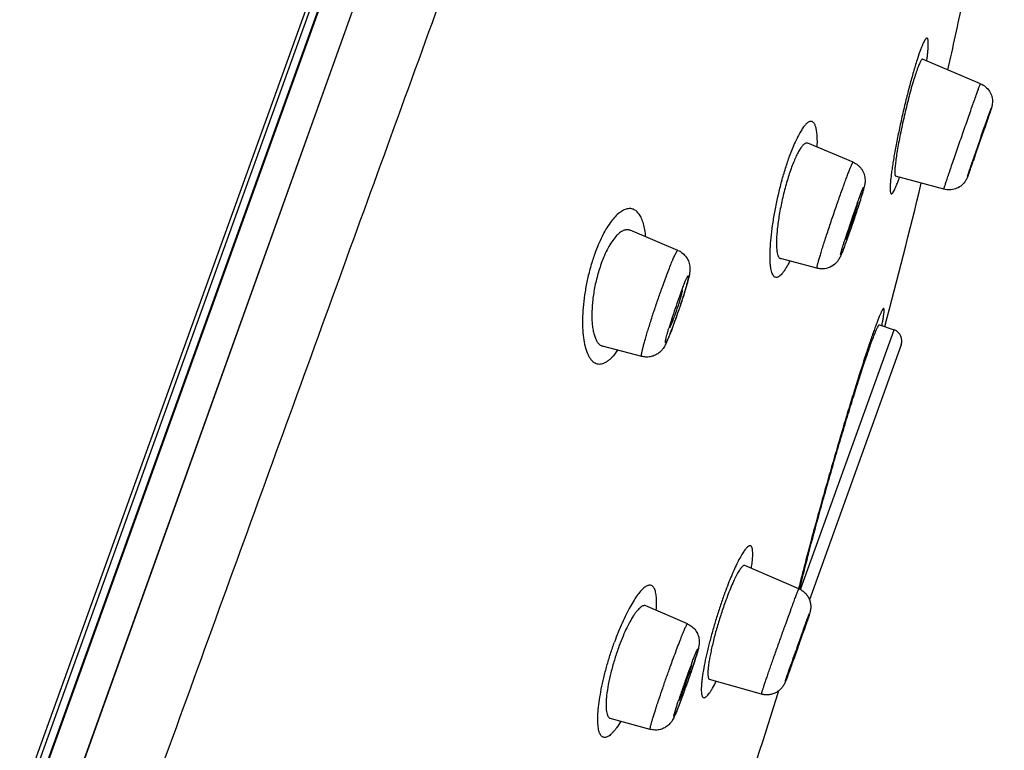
# Model space of a CAD drawing. Header units: millimetres. Extents: x -447 to 363, y -137 to 665.
# Tile 42 of 43: x 260 to 286, y 605 to 624. Entities that reach past the tile are written whole.
import ezdxf

# ---------------------------------------------------------------- set-up
doc = ezdxf.new("R2010")
doc.units = ezdxf.units.MM
doc.header["$LTSCALE"] = 23.1
doc.layers.get('0').update_dxf_attribs({"linetype": 'CONTINUOUS'})

msp = doc.modelspace()

# ---------------------------------------------------------------- linework, layer by layer
at = {"color": 7, "linetype": 'CONTINUOUS'}
for p, q in [((282.132, 663.073), (250.014, 573.863)), ((250.021, 574.449), (281.783, 662.674)), ((285, 622.058), (283.519, 622.687)), ((285.231, 621.287), (285.216, 621.243)), ((285.138, 621.014), (285.116, 620.947)), ((281.738, 620.045), (280.578, 620.533)), ((284.838, 620.148), (284.815, 620.083)), ((284.835, 620.172), (284.84, 620.186)), ((284.85, 620.182), (284.838, 620.148)), ((284.815, 620.083), (284.813, 620.078)), ((284.061, 619.353), (282.828, 619.69)), ((284.726, 619.833), (284.719, 619.814)), ((284.721, 619.846), (284.728, 619.867)), ((284.734, 619.856), (284.726, 619.833)), ((277.254, 617.787), (276.03, 618.302)), ((281.598, 618.114), (281.586, 618.079)), ((280.814, 617.331), (279.882, 617.577)), ((282.416, 615.884), (282.79, 615.75)), ((276.329, 615.072), (275.327, 615.337)), ((282.971, 615.366), (280.622, 608.84)), ((280.353, 609.121), (278.972, 609.718)), ((280.373, 609.111), (280.375, 609.119)), ((277.499, 608.223), (276.434, 608.685)), ((280.398, 607.889), (280.391, 607.869)), ((280.405, 607.907), (280.398, 607.889)), ((280.403, 607.869), (280.41, 607.889)), ((280.424, 607.891), (280.42, 607.881)), ((280.206, 607.346), (280.199, 607.327)), ((280.212, 607.365), (280.206, 607.346)), ((280.217, 607.346), (280.224, 607.365)), ((280.229, 607.342), (280.227, 607.338)), ((280.267, 607.446), (280.229, 607.342)), ((280.28, 607.483), (280.267, 607.446)), ((280.165, 607.166), (280.154, 607.134)), ((277.475, 606.854), (277.469, 606.837)), ((279.395, 606.422), (278.068, 606.795)), ((277.391, 606.616), (277.387, 606.602)), ((277.406, 606.56), (277.408, 606.565)), ((277.437, 606.555), (277.435, 606.55)), ((277.463, 606.626), (277.462, 606.624)), ((276.544, 605.519), (275.524, 605.801))]:
    msp.add_line(p, q, dxfattribs=at)
at = {"color": 9, "linetype": 'CONTINUOUS'}
for p, q in [((250.044, 573.871), (282.198, 663.184)), ((281.636, 662.588), (249.94, 574.55)), ((282.678, 662.354), (251.107, 574.168)), ((274.784, 640.29), (260.928, 601.588)), ((285.112, 620.937), (285.11, 620.932)), ((285.134, 621.003), (285.112, 620.937)), ((284.838, 620.15), (284.816, 620.085)), ((284.71, 619.813), (284.721, 619.846)), ((284.73, 619.843), (284.722, 619.822)), ((284.738, 619.866), (284.73, 619.843)), ((281.841, 618.981), (281.853, 619.012)), ((281.853, 619.012), (281.864, 619.042)), ((281.532, 618.07), (281.533, 618.072)), ((281.58, 618.065), (281.577, 618.057)), ((281.591, 618.096), (281.58, 618.065)), ((277.177, 615.983), (277.171, 615.965)), ((277.183, 616), (277.177, 615.983)), ((280.396, 609.1), (282.79, 615.75)), ((280.492, 608.088), (280.491, 608.083)), ((280.204, 607.343), (280.207, 607.35)), ((280.229, 607.342), (280.227, 607.338)), ((280.267, 607.449), (280.229, 607.342)), ((280.135, 607.142), (280.146, 607.174)), ((280.168, 607.173), (280.156, 607.141)), ((277.436, 606.556), (277.434, 606.55))]:
    msp.add_line(p, q, dxfattribs=at)
at = {"color": 7, "linetype": 'CONTINUOUS'}
for centre, radius, start, end in [((393.177, 557.95), 152.94, 136.82884, 164.67016), ((116.764, 660.145), 171.6, 347.29791, 347.89793), ((243.245, 635.353), 44.279, 341.1051, 341.4179), ((184.209, 655.548), 106.674, 340.63843, 341.07337), ((237.337, 636.835), 50.347, 340.2916, 340.5594), ((99.403, 664.264), 189.443, 345.18868, 346.33548), ((308.54, 609.407), 28.363, 160.2732, 162.1275), ((257.202, 626.843), 25.911, 340.3115, 340.7334), ((292.873, 610.952), 16.574, 160.2187, 162.1609), ((283.181, 614.312), 6.316, 159.2883, 159.8209), ((282.054, 614.739), 5.112, 158.843, 159.2944), ((283.318, 614.153), 6.498, 162.5732, 163.1178), ((282.071, 614.532), 5.194, 163.1306, 163.5721), ((262.161, 621.389), 15.963, 340.2005, 340.3424), ((282.689, 615.467), 0.3, 340.2, 70.2), ((231.372, 625.075), 51.975, 340.6936, 340.8938), ((344.002, 584.996), 67.598, 160.20467, 160.68978), ((246.818, 619.508), 35.545, 340.203, 340.8866), ((304.035, 599.25), 25.166, 159.9718, 160.1009), ((219.702, 629.156), 64.338, 340.57269, 340.68998), ((214.206, 631.094), 70.166, 340.33659, 340.57351), ((228.455, 625.975), 55.025, 340.0123, 340.202), ((263.037, 613.626), 18.292, 339.7987, 339.9202), ((304.644, 598.919), 25.85, 160.797, 160.9303), ((254.803, 616.631), 27.058, 339.9745, 340.2094), ((302.361, 597.922), 26.44, 160.202, 160.8928), ((289.043, 602.643), 12.31, 159.7824, 159.999), ((289.288, 602.524), 12.58, 161.0856, 161.298), ((265.123, 611.064), 13.083, 339.885, 340.2044), ((251.951, 615.724), 27.085, 340.2137, 340.3669), ((98.519, 663.899), 190.188, 340.23798, 342.43777)]:
    msp.add_arc(centre, radius, start, end, dxfattribs=at)
at = {"color": 9, "linetype": 'CONTINUOUS'}
for centre, radius, start, end in [((185.187, 655.209), 105.639, 340.61706, 341.06644), ((238.061, 636.586), 49.581, 340.2915, 340.5609), ((278.39, 621.219), 4.797, 340.0851, 341.0754), ((299.306, 612.409), 18.654, 162.1992, 162.3259), ((289.459, 612.178), 12.947, 159.2893, 160.2121), ((286.592, 613.254), 9.884, 159.0586, 159.2443), ((288.615, 612.317), 12.102, 162.1359, 163.1502), ((286.217, 613.046), 9.596, 163.1665, 163.3567), ((229.845, 625.595), 53.587, 340.5569, 340.9264), ((330.069, 590.009), 52.791, 159.9722, 160.203), ((215.21, 630.737), 69.1, 340.30457, 340.57538), ((328.322, 590.487), 50.984, 160.6947, 160.8953), ((229.489, 625.607), 53.927, 340.0121, 340.1978), ((298.44, 599.337), 22.271, 159.3749, 160.212), ((292.383, 601.602), 15.805, 159.2041, 159.3224), ((297.069, 599.74), 20.844, 160.8537, 161.7274), ((292.357, 601.301), 15.881, 161.7455, 161.864)]:
    msp.add_arc(centre, radius, start, end, dxfattribs=at)
for points, knots in [([(251.793, 570.765), (251.997, 571.329), (252.411, 572.469), (253.256, 574.794), (254.34, 577.782), (255.672, 581.455), (257.042, 585.232), (258.444, 589.097), (260.357, 594.372), (262.78, 601.049), (265.691, 609.074), (268.571, 617.011), (271.367, 624.714), (273.62, 630.923), (275.343, 635.668), (276.56, 639.021), (277.72, 642.215), (278.816, 645.235), (279.844, 648.067), (280.8, 650.698), (281.678, 653.116), (282.475, 655.311), (283.087, 656.994), (283.533, 658.222), (283.834, 659.051), (284.113, 659.816), (284.368, 660.519), (284.6, 661.156), (284.808, 661.729), (284.992, 662.235), (285.131, 662.616), (285.229, 662.887), (285.294, 663.066), (285.353, 663.227), (285.406, 663.371), (285.452, 663.499), (285.493, 663.609), (285.527, 663.702), (285.552, 663.769), (285.568, 663.814), (285.578, 663.842), (285.587, 663.865), (285.593, 663.881), (285.598, 663.892), (285.6, 663.899), (285.603, 663.904), (285.604, 663.908), (285.606, 663.912), (285.607, 663.913), (285.608, 663.915), (285.608, 663.915)], [0, 0, 0, 0, 0.018158, 0.03671, 0.074896, 0.114381, 0.154989, 0.196534, 0.238826, 0.324872, 0.411552, 0.497277, 0.580478, 0.659631, 0.697234, 0.733287, 0.767627, 0.800096, 0.830546, 0.858836, 0.884837, 0.90843, 0.929508, 0.939072, 0.947972, 0.956198, 0.96374, 0.97059, 0.976739, 0.982181, 0.986909, 0.989005, 0.990919, 0.992652, 0.994204, 0.995572, 0.996758, 0.99776, 0.998578, 0.998919, 0.999213, 0.999462, 0.999664, 0.999747, 0.999818, 0.999878, 0.999925, 0.999961, 0.999985, 1, 1, 1, 1]), ([(283.624, 622.642), (283.63, 622.681), (283.639, 622.754), (283.651, 622.859), (283.659, 622.951), (283.663, 623.031), (283.664, 623.089), (283.663, 623.129), (283.661, 623.153), (283.658, 623.174), (283.654, 623.192), (283.65, 623.206), (283.645, 623.216), (283.638, 623.223), (283.627, 623.227), (283.614, 623.221), (283.602, 623.21), (283.592, 623.198), (283.58, 623.182), (283.563, 623.153), (283.54, 623.109), (283.511, 623.045), (283.479, 622.966), (283.458, 622.909), (283.447, 622.879)], [0, 0, 0, 0, 0.117348, 0.22307, 0.316454, 0.39681, 0.463624, 0.491853, 0.516606, 0.537894, 0.555755, 0.570293, 0.581772, 0.590788, 0.598551, 0.616843, 0.629957, 0.646262, 0.665942, 0.689085, 0.745891, 0.816766, 0.901566, 1, 1, 1, 1]), ([(283.447, 622.879), (283.417, 622.795), (283.356, 622.61), (283.266, 622.307), (283.172, 621.964), (283.079, 621.593), (282.989, 621.208), (282.906, 620.826), (282.844, 620.514), (282.8, 620.276), (282.771, 620.11), (282.746, 619.956), (282.726, 619.813), (282.709, 619.684), (282.697, 619.569), (282.689, 619.471), (282.686, 619.399), (282.687, 619.35), (282.688, 619.32), (282.691, 619.295), (282.694, 619.274), (282.699, 619.258), (282.705, 619.246), (282.712, 619.238), (282.722, 619.237), (282.732, 619.241), (282.743, 619.25), (282.755, 619.263), (282.773, 619.289), (282.798, 619.333), (282.829, 619.401), (282.864, 619.486), (282.888, 619.55), (282.9, 619.585)], [0, 0, 0, 0, 0.064159, 0.141461, 0.228589, 0.322221, 0.418783, 0.514589, 0.606061, 0.649099, 0.689797, 0.727795, 0.762733, 0.794274, 0.822143, 0.846112, 0.865945, 0.874261, 0.881495, 0.887649, 0.892734, 0.896778, 0.899857, 0.902186, 0.904251, 0.906688, 0.909907, 0.914085, 0.919295, 0.932928, 0.95093, 0.973306, 1, 1, 1, 1]), ([(284.904, 621.802), (284.911, 621.822), (284.924, 621.858), (284.943, 621.91), (284.959, 621.954), (284.971, 621.986), (284.979, 622.008), (284.985, 622.021), (284.989, 622.032), (284.993, 622.041), (284.996, 622.049), (284.998, 622.053), (284.999, 622.056), (285, 622.057), (285, 622.058), (285, 622.058), (285, 622.058)], [0, 0, 0, 0, 0.228417, 0.429286, 0.601372, 0.743611, 0.803259, 0.855132, 0.899153, 0.935255, 0.963387, 0.983514, 0.990573, 0.995636, 0.998727, 1, 1, 1, 1]), ([(284.061, 619.353), (284.061, 619.353), (284.061, 619.353), (284.061, 619.354), (284.061, 619.356), (284.062, 619.358), (284.063, 619.363), (284.065, 619.371), (284.068, 619.38), (284.071, 619.392), (284.076, 619.405), (284.083, 619.427), (284.093, 619.46), (284.108, 619.504), (284.125, 619.556), (284.145, 619.615), (284.167, 619.681), (284.191, 619.753), (284.218, 619.831), (284.256, 619.946), (284.309, 620.1), (284.376, 620.294), (284.447, 620.499), (284.519, 620.709), (284.592, 620.919), (284.685, 621.184), (284.788, 621.478), (284.868, 621.703), (284.904, 621.802)], [0, 0, 0, 0, 0.000134, 0.00046, 0.000995, 0.00174, 0.003863, 0.006832, 0.010641, 0.015287, 0.02076, 0.027054, 0.042064, 0.060223, 0.08142, 0.105524, 0.132386, 0.161842, 0.193709, 0.227791, 0.301747, 0.381887, 0.466238, 0.552721, 0.639207, 0.723565, 0.877689, 1, 1, 1, 1]), ([(285.213, 621.262), (285.219, 621.278), (285.229, 621.308), (285.244, 621.349), (285.255, 621.378), (285.262, 621.396), (285.266, 621.407), (285.269, 621.415), (285.272, 621.421), (285.273, 621.424), (285.274, 621.426), (285.274, 621.426), (285.275, 621.427), (285.275, 621.427), (285.275, 621.426), (285.275, 621.425), (285.274, 621.422), (285.273, 621.417), (285.27, 621.409), (285.267, 621.398), (285.261, 621.38), (285.252, 621.352), (285.239, 621.312), (285.223, 621.264), (285.204, 621.208), (285.174, 621.12), (285.151, 621.051), (285.134, 621.003)], [0, 0, 0, 0, 0.083633, 0.153535, 0.208961, 0.231054, 0.249319, 0.263708, 0.274186, 0.27795, 0.280731, 0.28253, 0.283371, 0.283751, 0.284997, 0.287216, 0.290419, 0.299775, 0.313051, 0.330215, 0.351221, 0.404529, 0.472408, 0.554133, 0.64883, 0.755486, 1, 1, 1, 1]), ([(280.821, 620.431), (280.823, 620.484), (280.825, 620.583), (280.82, 620.722), (280.808, 620.841), (280.788, 620.938), (280.764, 621.004), (280.74, 621.044), (280.722, 621.066), (280.701, 621.082), (280.679, 621.091), (280.654, 621.093), (280.629, 621.088), (280.603, 621.077), (280.563, 621.052), (280.512, 621.003), (280.451, 620.924), (280.386, 620.822), (280.319, 620.697), (280.222, 620.492), (280.157, 620.325), (280.115, 620.207)], [0, 0, 0, 0, 0.088467, 0.166323, 0.232996, 0.288105, 0.331822, 0.349782, 0.365515, 0.37953, 0.392579, 0.405612, 0.419586, 0.43528, 0.453238, 0.497211, 0.553013, 0.620761, 0.700047, 0.790249, 1, 1, 1, 1]), ([(280.116, 617.515), (280.1, 617.481), (280.067, 617.416), (280.016, 617.327), (279.967, 617.252), (279.92, 617.191), (279.876, 617.144), (279.833, 617.112), (279.793, 617.095), (279.754, 617.095), (279.719, 617.114), (279.691, 617.147), (279.667, 617.195), (279.647, 617.256), (279.632, 617.331), (279.621, 617.419), (279.614, 617.52), (279.611, 617.678), (279.619, 617.901), (279.646, 618.195), (279.69, 618.517), (279.75, 618.858), (279.824, 619.208), (279.91, 619.555), (280.006, 619.889), (280.077, 620.104), (280.115, 620.207)], [0, 0, 0, 0, 0.03029, 0.057374, 0.081126, 0.101448, 0.118336, 0.132015, 0.143043, 0.152475, 0.161959, 0.173098, 0.186863, 0.203735, 0.223906, 0.247392, 0.274114, 0.303966, 0.372386, 0.450952, 0.537607, 0.629928, 0.725241, 0.820664, 0.913277, 1, 1, 1, 1]), ([(281.472, 619.379), (281.489, 619.428), (281.523, 619.521), (281.572, 619.653), (281.616, 619.768), (281.649, 619.853), (281.672, 619.911), (281.687, 619.946), (281.7, 619.977), (281.711, 620.002), (281.72, 620.021), (281.728, 620.035), (281.733, 620.042), (281.737, 620.046), (281.738, 620.045)], [0, 0, 0, 0, 0.21718, 0.413533, 0.585699, 0.730736, 0.792292, 0.846181, 0.89218, 0.930103, 0.959809, 0.981218, 0.994375, 1, 1, 1, 1]), ([(284.722, 619.822), (284.715, 619.802), (284.704, 619.773), (284.691, 619.738), (284.684, 619.72), (284.68, 619.708), (284.677, 619.7), (284.674, 619.694), (284.672, 619.688), (284.671, 619.684), (284.669, 619.681), (284.669, 619.68), (284.668, 619.679), (284.668, 619.678), (284.668, 619.678), (284.667, 619.678), (284.667, 619.678), (284.667, 619.679), (284.667, 619.68), (284.668, 619.681), (284.668, 619.683), (284.669, 619.686), (284.67, 619.691), (284.673, 619.699), (284.677, 619.712), (284.683, 619.732), (284.694, 619.766), (284.703, 619.793), (284.71, 619.813)], [0, 0, 0, 0, 0.220022, 0.308571, 0.382184, 0.413269, 0.440487, 0.463801, 0.483184, 0.498613, 0.510072, 0.514311, 0.517557, 0.519817, 0.521112, 0.521617, 0.522533, 0.524386, 0.52722, 0.531045, 0.535864, 0.548481, 0.565065, 0.585597, 0.638401, 0.70663, 0.789936, 1, 1, 1, 1]), ([(280.814, 617.331), (280.813, 617.331), (280.812, 617.337), (280.813, 617.346), (280.815, 617.361), (280.82, 617.382), (280.826, 617.409), (280.834, 617.441), (280.844, 617.478), (280.861, 617.538), (280.886, 617.625), (280.922, 617.743), (280.963, 617.877), (281.01, 618.025), (281.062, 618.184), (281.117, 618.352), (281.175, 618.525), (281.255, 618.76), (281.353, 619.045), (281.433, 619.271), (281.472, 619.379)], [0, 0, 0, 0, 0.001877, 0.006265, 0.013406, 0.023314, 0.035963, 0.051306, 0.06928, 0.089812, 0.13819, 0.19562, 0.261121, 0.333573, 0.411737, 0.494273, 0.579768, 0.666758, 0.839257, 1, 1, 1, 1]), ([(281.864, 619.042), (281.879, 619.084), (281.901, 619.144), (281.93, 619.22), (281.948, 619.268), (281.964, 619.309), (281.977, 619.339), (281.986, 619.359), (281.991, 619.372), (281.996, 619.383), (282, 619.391), (282.004, 619.398), (282.007, 619.403), (282.009, 619.406), (282.011, 619.407), (282.012, 619.407), (282.013, 619.406), (282.013, 619.404), (282.013, 619.402), (282.013, 619.397), (282.011, 619.39), (282.01, 619.381), (282.007, 619.37), (282.004, 619.357), (281.999, 619.337), (281.991, 619.306), (281.979, 619.264), (281.965, 619.216), (281.948, 619.161), (281.93, 619.101), (281.902, 619.011), (281.862, 618.889), (281.811, 618.734), (281.757, 618.572), (281.701, 618.408), (281.646, 618.25), (281.609, 618.146), (281.591, 618.096)], [0, 0, 0, 0, 0.075256, 0.107979, 0.137026, 0.162133, 0.183076, 0.191926, 0.199669, 0.206288, 0.211772, 0.216113, 0.219312, 0.221387, 0.222451, 0.22283, 0.223347, 0.2241, 0.225118, 0.227992, 0.232007, 0.237165, 0.243462, 0.250886, 0.259422, 0.279754, 0.304281, 0.332781, 0.364997, 0.400637, 0.439377, 0.524722, 0.617932, 0.71562, 0.814234, 0.91019, 1, 1, 1, 1]), ([(276.435, 618.132), (276.429, 618.193), (276.414, 618.307), (276.378, 618.466), (276.337, 618.583), (276.298, 618.662), (276.258, 618.726), (276.201, 618.792), (276.119, 618.844), (276.027, 618.864), (275.929, 618.85), (275.828, 618.803), (275.724, 618.727), (275.619, 618.62), (275.513, 618.485), (275.409, 618.323), (275.308, 618.136), (275.213, 617.928), (275.155, 617.78), (275.128, 617.703)], [0, 0, 0, 0, 0.075429, 0.142452, 0.200922, 0.227069, 0.251283, 0.294514, 0.332789, 0.369464, 0.408457, 0.453101, 0.505524, 0.566862, 0.637414, 0.716802, 0.804346, 0.899144, 1, 1, 1, 1]), ([(281.577, 618.057), (281.566, 618.028), (281.546, 617.974), (281.518, 617.897), (281.492, 617.831), (281.473, 617.782), (281.459, 617.748), (281.451, 617.728), (281.443, 617.71), (281.437, 617.696), (281.431, 617.684), (281.427, 617.677), (281.424, 617.673), (281.423, 617.671), (281.42, 617.669), (281.419, 617.672), (281.419, 617.675), (281.419, 617.678), (281.42, 617.682), (281.421, 617.689), (281.423, 617.7), (281.427, 617.715), (281.431, 617.733), (281.437, 617.755), (281.446, 617.79), (281.461, 617.84), (281.481, 617.908), (281.505, 617.986), (281.523, 618.041), (281.532, 618.07)], [0, 0, 0, 0, 0.109333, 0.207781, 0.293842, 0.3662, 0.396889, 0.423759, 0.446711, 0.465662, 0.480553, 0.49135, 0.49522, 0.49809, 0.5011, 0.50399, 0.506782, 0.510571, 0.515378, 0.521208, 0.535936, 0.554728, 0.577522, 0.604239, 0.634778, 0.706853, 0.792654, 0.89087, 1, 1, 1, 1]), ([(275.128, 617.703), (275.09, 617.6), (275.022, 617.388), (274.94, 617.063), (274.877, 616.734), (274.834, 616.411), (274.813, 616.103), (274.813, 615.818), (274.833, 615.561), (274.873, 615.339), (274.923, 615.179), (274.974, 615.074), (275.014, 615.01), (275.058, 614.958), (275.107, 614.918), (275.159, 614.89), (275.214, 614.876), (275.272, 614.876), (275.333, 614.888), (275.395, 614.914), (275.458, 614.954), (275.523, 615.005), (275.614, 615.096), (275.677, 615.176), (275.717, 615.233)], [0, 0, 0, 0, 0.090274, 0.182895, 0.27528, 0.36511, 0.450237, 0.528887, 0.599659, 0.661551, 0.714018, 0.736754, 0.757289, 0.775836, 0.792738, 0.808506, 0.823808, 0.839385, 0.855963, 0.874147, 0.894375, 0.916936, 0.942021, 1, 1, 1, 1]), ([(276.866, 616.873), (276.889, 616.939), (276.935, 617.064), (277.002, 617.243), (277.064, 617.401), (277.119, 617.536), (277.166, 617.643), (277.2, 617.714), (277.221, 617.751), (277.231, 617.766), (277.237, 617.775), (277.242, 617.781), (277.247, 617.786), (277.252, 617.788), (277.254, 617.787)], [0, 0, 0, 0, 0.208867, 0.401611, 0.573487, 0.720277, 0.838409, 0.925077, 0.956004, 0.968309, 0.978512, 0.98664, 0.992769, 1, 1, 1, 1]), ([(277.361, 616.786), (277.376, 616.825), (277.397, 616.88), (277.425, 616.95), (277.444, 616.995), (277.461, 617.034), (277.477, 617.067), (277.488, 617.091), (277.497, 617.107), (277.502, 617.117), (277.507, 617.124), (277.511, 617.131), (277.515, 617.135), (277.518, 617.138), (277.521, 617.14), (277.524, 617.139), (277.525, 617.136), (277.527, 617.13), (277.526, 617.118), (277.524, 617.098), (277.519, 617.072), (277.512, 617.04), (277.503, 617.002), (277.492, 616.958), (277.478, 616.908), (277.463, 616.854), (277.446, 616.795), (277.42, 616.709), (277.384, 616.594), (277.338, 616.449), (277.288, 616.299), (277.236, 616.149), (277.201, 616.049), (277.183, 616)], [0, 0, 0, 0, 0.077824, 0.112085, 0.142882, 0.169976, 0.19316, 0.212265, 0.220246, 0.227163, 0.23301, 0.237788, 0.241509, 0.244215, 0.246033, 0.247388, 0.249094, 0.25165, 0.259812, 0.272242, 0.288928, 0.309774, 0.334632, 0.363317, 0.395607, 0.431253, 0.469977, 0.511474, 0.601471, 0.698419, 0.799273, 0.900865, 1, 1, 1, 1]), ([(276.329, 615.072), (276.327, 615.072), (276.325, 615.075), (276.324, 615.079), (276.323, 615.086), (276.323, 615.098), (276.324, 615.116), (276.328, 615.138), (276.332, 615.164), (276.338, 615.196), (276.349, 615.245), (276.367, 615.318), (276.393, 615.416), (276.425, 615.529), (276.461, 615.654), (276.503, 615.789), (276.564, 615.987), (276.648, 616.245), (276.754, 616.559), (276.828, 616.769), (276.866, 616.873)], [0, 0, 0, 0, 0.002649, 0.00462, 0.007147, 0.014002, 0.023344, 0.035195, 0.049537, 0.066334, 0.085538, 0.130906, 0.185041, 0.247204, 0.316541, 0.392094, 0.472817, 0.645239, 0.824269, 1, 1, 1, 1]), ([(282.476, 615.863), (282.483, 615.9), (282.496, 615.968), (282.513, 616.062), (282.523, 616.131), (282.529, 616.178), (282.532, 616.208), (282.534, 616.233), (282.535, 616.254), (282.534, 616.271), (282.533, 616.284), (282.53, 616.293), (282.526, 616.298), (282.522, 616.299), (282.519, 616.298), (282.516, 616.297), (282.51, 616.293), (282.503, 616.285), (282.494, 616.273), (282.484, 616.256), (282.473, 616.235), (282.46, 616.21), (282.441, 616.169), (282.414, 616.107), (282.379, 616.02), (282.34, 615.918), (282.296, 615.801), (282.249, 615.668), (282.198, 615.522), (282.143, 615.361), (282.085, 615.187), (282.001, 614.931), (281.89, 614.584), (281.751, 614.139), (281.605, 613.662), (281.401, 612.983), (281.25, 612.462), (281.149, 612.11)], [0, 0, 0, 0, 0.023049, 0.042795, 0.059173, 0.066085, 0.07214, 0.077338, 0.081678, 0.085169, 0.087831, 0.089716, 0.090987, 0.091539, 0.092143, 0.092868, 0.093756, 0.0961, 0.099267, 0.103287, 0.108173, 0.113925, 0.120543, 0.136358, 0.15557, 0.178112, 0.203906, 0.23286, 0.264877, 0.299846, 0.337627, 0.378052, 0.466079, 0.5624, 0.665545, 0.773996, 1, 1, 1, 1]), ([(277.171, 615.965), (277.158, 615.93), (277.133, 615.863), (277.096, 615.766), (277.062, 615.679), (277.031, 615.602), (277.008, 615.546), (276.99, 615.508), (276.979, 615.484), (276.969, 615.465), (276.96, 615.448), (276.953, 615.436), (276.947, 615.428), (276.943, 615.424), (276.941, 615.422), (276.939, 615.421), (276.936, 615.421), (276.935, 615.424), (276.934, 615.428), (276.934, 615.434), (276.934, 615.444), (276.936, 615.459), (276.939, 615.477), (276.944, 615.5), (276.949, 615.526), (276.959, 615.567), (276.975, 615.627), (276.997, 615.707), (277.014, 615.764), (277.023, 615.794)], [0, 0, 0, 0, 0.114075, 0.220172, 0.316365, 0.400909, 0.472282, 0.502621, 0.529215, 0.551951, 0.570743, 0.585537, 0.59633, 0.600263, 0.603274, 0.605484, 0.607193, 0.611279, 0.614511, 0.61868, 0.629964, 0.645253, 0.664536, 0.687753, 0.714816, 0.745609, 0.817833, 0.903143, 1, 1, 1, 1]), ([(281.149, 612.11), (280.996, 611.575), (280.779, 610.796), (280.515, 609.8), (280.398, 609.34), (280.344, 609.124)], [0, 0, 0, 0, 0.539698, 0.784425, 1, 1, 1, 1]), ([(279.137, 609.647), (279.145, 609.701), (279.158, 609.8), (279.168, 609.919), (279.171, 610.002), (279.17, 610.054), (279.167, 610.1), (279.161, 610.138), (279.153, 610.17), (279.142, 610.194), (279.129, 610.212), (279.111, 610.222), (279.092, 610.223), (279.07, 610.216), (279.048, 610.202), (279.023, 610.181), (278.996, 610.152), (278.968, 610.116), (278.937, 610.073), (278.892, 610.002), (278.833, 609.897), (278.759, 609.752), (278.682, 609.583), (278.601, 609.394), (278.52, 609.187), (278.466, 609.043), (278.439, 608.969)], [0, 0, 0, 0, 0.079334, 0.146603, 0.175443, 0.201005, 0.223282, 0.242287, 0.258104, 0.270958, 0.281352, 0.290269, 0.299204, 0.309644, 0.322565, 0.33847, 0.357592, 0.380024, 0.405785, 0.434861, 0.502732, 0.582809, 0.673912, 0.774761, 0.883973, 1, 1, 1, 1]), ([(276.702, 608.569), (276.706, 608.63), (276.712, 608.742), (276.707, 608.897), (276.692, 609.008), (276.672, 609.081), (276.655, 609.124), (276.634, 609.159), (276.61, 609.186), (276.583, 609.204), (276.552, 609.214), (276.518, 609.213), (276.482, 609.204), (276.445, 609.186), (276.405, 609.16), (276.363, 609.125), (276.302, 609.064), (276.222, 608.966), (276.126, 608.824), (276.026, 608.654), (275.924, 608.458), (275.823, 608.239), (275.724, 608.003), (275.662, 607.838), (275.631, 607.754)], [0, 0, 0, 0, 0.073449, 0.135963, 0.187099, 0.208433, 0.227087, 0.243327, 0.257574, 0.270484, 0.282966, 0.296029, 0.31055, 0.327155, 0.346251, 0.368084, 0.392772, 0.450806, 0.520219, 0.600296, 0.689799, 0.78731, 0.891292, 1, 1, 1, 1]), ([(280.005, 608.194), (280.029, 608.26), (280.074, 608.385), (280.129, 608.538), (280.171, 608.651), (280.2, 608.728), (280.226, 608.8), (280.25, 608.865), (280.272, 608.923), (280.292, 608.974), (280.309, 609.018), (280.322, 609.05), (280.33, 609.071), (280.336, 609.084), (280.34, 609.095), (280.344, 609.105), (280.347, 609.111), (280.35, 609.117), (280.352, 609.119), (280.353, 609.121), (280.353, 609.121)], [0, 0, 0, 0, 0.209828, 0.403465, 0.4927, 0.576136, 0.653256, 0.723587, 0.786692, 0.842185, 0.889723, 0.929015, 0.945492, 0.959821, 0.971983, 0.981958, 0.989737, 0.995312, 0.998694, 1, 1, 1, 1]), ([(278.439, 608.969), (278.403, 608.868), (278.332, 608.662), (278.232, 608.349), (278.14, 608.034), (278.057, 607.727), (277.986, 607.434), (277.929, 607.164), (277.893, 606.956), (277.872, 606.807), (277.861, 606.709), (277.855, 606.621), (277.852, 606.544), (277.854, 606.478), (277.86, 606.424), (277.869, 606.387), (277.879, 606.364), (277.889, 606.347), (277.902, 606.335), (277.917, 606.33), (277.93, 606.33), (277.943, 606.333), (277.963, 606.342), (277.99, 606.363), (278.024, 606.398), (278.061, 606.445), (278.1, 606.505), (278.161, 606.606), (278.205, 606.689), (278.234, 606.748)], [0, 0, 0, 0, 0.09852, 0.199591, 0.300444, 0.398465, 0.491085, 0.57594, 0.650941, 0.684173, 0.714314, 0.741194, 0.764674, 0.784669, 0.801174, 0.814276, 0.819632, 0.824278, 0.831939, 0.835454, 0.839108, 0.843152, 0.847774, 0.859199, 0.873962, 0.892236, 0.914036, 0.939332, 1, 1, 1, 1]), ([(280.471, 608.089), (280.481, 608.118), (280.502, 608.173), (280.531, 608.252), (280.556, 608.32), (280.578, 608.378), (280.594, 608.419), (280.604, 608.445), (280.61, 608.46), (280.615, 608.472), (280.618, 608.479), (280.621, 608.484), (280.622, 608.486), (280.622, 608.487), (280.623, 608.488), (280.624, 608.487), (280.623, 608.486), (280.623, 608.484), (280.622, 608.481), (280.622, 608.477), (280.62, 608.47), (280.617, 608.46), (280.612, 608.445), (280.606, 608.426), (280.599, 608.405), (280.588, 608.37), (280.571, 608.32), (280.548, 608.251), (280.521, 608.173), (280.502, 608.117), (280.492, 608.088)], [0, 0, 0, 0, 0.109803, 0.208771, 0.295369, 0.368253, 0.426294, 0.449458, 0.468595, 0.483631, 0.494514, 0.498388, 0.501217, 0.503008, 0.503819, 0.504414, 0.50593, 0.508476, 0.512067, 0.516704, 0.522386, 0.536864, 0.55545, 0.578074, 0.60465, 0.635076, 0.706989, 0.792699, 0.890878, 1, 1, 1, 1]), ([(277.059, 607.122), (277.086, 607.198), (277.14, 607.345), (277.218, 607.555), (277.28, 607.719), (277.326, 607.837), (277.357, 607.916), (277.385, 607.986), (277.411, 608.048), (277.434, 608.101), (277.453, 608.145), (277.47, 608.179), (277.482, 608.203), (277.491, 608.217), (277.496, 608.222), (277.499, 608.223), (277.499, 608.223)], [0, 0, 0, 0, 0.203493, 0.394409, 0.566936, 0.644639, 0.715831, 0.779972, 0.836577, 0.885219, 0.925537, 0.957241, 0.980127, 0.99413, 0.997918, 1, 1, 1, 1]), ([(279.395, 606.422), (279.395, 606.422), (279.394, 606.423), (279.395, 606.425), (279.395, 606.428), (279.396, 606.432), (279.397, 606.438), (279.4, 606.447), (279.404, 606.462), (279.411, 606.483), (279.419, 606.509), (279.428, 606.539), (279.439, 606.573), (279.452, 606.611), (279.471, 606.671), (279.499, 606.754), (279.537, 606.864), (279.579, 606.987), (279.625, 607.12), (279.675, 607.263), (279.727, 607.413), (279.8, 607.62), (279.893, 607.882), (279.968, 608.091), (280.005, 608.194)], [0, 0, 0, 0, 0.000432, 0.00145, 0.003113, 0.005429, 0.008399, 0.012022, 0.021218, 0.032987, 0.047292, 0.064083, 0.083302, 0.104884, 0.128753, 0.183015, 0.245337, 0.314853, 0.390601, 0.471529, 0.556515, 0.644379, 0.823845, 1, 1, 1, 1]), ([(275.796, 605.726), (275.762, 605.668), (275.709, 605.588), (275.635, 605.491), (275.583, 605.433), (275.535, 605.386), (275.488, 605.35), (275.445, 605.325), (275.403, 605.312), (275.365, 605.311), (275.329, 605.322), (275.298, 605.347), (275.272, 605.382), (275.25, 605.428), (275.233, 605.485), (275.219, 605.552), (275.207, 605.661), (275.203, 605.822), (275.217, 606.039), (275.247, 606.287), (275.295, 606.558), (275.358, 606.848), (275.436, 607.149), (275.527, 607.452), (275.595, 607.654), (275.631, 607.754)], [0, 0, 0, 0, 0.063576, 0.090941, 0.115283, 0.136592, 0.154943, 0.170563, 0.183874, 0.195579, 0.206738, 0.218576, 0.232102, 0.247976, 0.26658, 0.288104, 0.312609, 0.370419, 0.439442, 0.518499, 0.606064, 0.700231, 0.798819, 0.899564, 1, 1, 1, 1]), ([(277.608, 607.213), (277.622, 607.251), (277.643, 607.305), (277.67, 607.374), (277.688, 607.419), (277.705, 607.459), (277.719, 607.494), (277.732, 607.523), (277.742, 607.543), (277.748, 607.557), (277.752, 607.565), (277.756, 607.571), (277.759, 607.576), (277.762, 607.579), (277.763, 607.581), (277.766, 607.582), (277.767, 607.58), (277.767, 607.577), (277.767, 607.572), (277.766, 607.566), (277.765, 607.558), (277.763, 607.549), (277.759, 607.534), (277.754, 607.512), (277.745, 607.48), (277.734, 607.443), (277.722, 607.401), (277.702, 607.336), (277.672, 607.243), (277.617, 607.074), (277.538, 606.843), (277.471, 606.653), (277.436, 606.556)], [0, 0, 0, 0, 0.081444, 0.11766, 0.150519, 0.179786, 0.205252, 0.226738, 0.244097, 0.251192, 0.257216, 0.262164, 0.266036, 0.268843, 0.270634, 0.271635, 0.272768, 0.274781, 0.277828, 0.281943, 0.287136, 0.293405, 0.300741, 0.318575, 0.340521, 0.366429, 0.396115, 0.429367, 0.505597, 0.592936, 0.790664, 1, 1, 1, 1]), ([(276.544, 605.519), (276.543, 605.52), (276.542, 605.522), (276.542, 605.525), (276.542, 605.531), (276.543, 605.541), (276.547, 605.563), (276.556, 605.601), (276.57, 605.657), (276.59, 605.727), (276.616, 605.812), (276.645, 605.909), (276.68, 606.017), (276.718, 606.136), (276.776, 606.31), (276.855, 606.542), (276.954, 606.829), (277.024, 607.024), (277.059, 607.122)], [0, 0, 0, 0, 0.00197, 0.003693, 0.005995, 0.012403, 0.021256, 0.046267, 0.080821, 0.124531, 0.17689, 0.237281, 0.304989, 0.379211, 0.459064, 0.631807, 0.815019, 1, 1, 1, 1]), ([(280.156, 607.141), (280.145, 607.111), (280.125, 607.056), (280.096, 606.978), (280.071, 606.91), (280.049, 606.852), (280.033, 606.812), (280.023, 606.785), (280.017, 606.77), (280.012, 606.76), (280.009, 606.753), (280.008, 606.75), (280.006, 606.747), (280.005, 606.744), (280.004, 606.743), (280.004, 606.742), (280.003, 606.744), (280.003, 606.745), (280.004, 606.747), (280.005, 606.75), (280.005, 606.754), (280.007, 606.761), (280.01, 606.771), (280.015, 606.786), (280.021, 606.804), (280.028, 606.826), (280.039, 606.861), (280.056, 606.911), (280.079, 606.98), (280.105, 607.058), (280.125, 607.113), (280.135, 607.142)], [0, 0, 0, 0, 0.109748, 0.208644, 0.295153, 0.367936, 0.425867, 0.448975, 0.468054, 0.483033, 0.488967, 0.493858, 0.497703, 0.500503, 0.502267, 0.503054, 0.503668, 0.505212, 0.507786, 0.511405, 0.51607, 0.521779, 0.536311, 0.55495, 0.577626, 0.604252, 0.634727, 0.706734, 0.792533, 0.890796, 1, 1, 1, 1]), ([(277.434, 606.55), (277.419, 606.509), (277.39, 606.429), (277.347, 606.312), (277.306, 606.205), (277.275, 606.122), (277.251, 606.062), (277.235, 606.022), (277.22, 605.986), (277.207, 605.954), (277.195, 605.926), (277.184, 605.902), (277.176, 605.885), (277.17, 605.874), (277.167, 605.867), (277.164, 605.862), (277.161, 605.858), (277.159, 605.854), (277.157, 605.852), (277.155, 605.851), (277.153, 605.852), (277.153, 605.854), (277.153, 605.856), (277.153, 605.86), (277.154, 605.868), (277.156, 605.88), (277.16, 605.899), (277.166, 605.921), (277.173, 605.948), (277.182, 605.98), (277.193, 606.015), (277.205, 606.054), (277.218, 606.097), (277.238, 606.161), (277.254, 606.21), (277.265, 606.244)], [0, 0, 0, 0, 0.112917, 0.220248, 0.319648, 0.408944, 0.449184, 0.486186, 0.519749, 0.549691, 0.575851, 0.598089, 0.616291, 0.62385, 0.63037, 0.635847, 0.64028, 0.643678, 0.646069, 0.647551, 0.648555, 0.650022, 0.652395, 0.655773, 0.660187, 0.672143, 0.688252, 0.708447, 0.732624, 0.760658, 0.792398, 0.827672, 0.866288, 0.908036, 1, 1, 1, 1])]:
    msp.add_open_spline(points, degree=3, knots=knots, dxfattribs=at)
at = {"color": 7, "linetype": 'CONTINUOUS'}
for points, knots in [([(283.519, 622.687), (283.518, 622.688), (283.514, 622.688), (283.508, 622.686), (283.501, 622.682), (283.491, 622.673), (283.478, 622.655), (283.462, 622.626), (283.443, 622.589), (283.423, 622.542), (283.401, 622.487), (283.386, 622.448), (283.379, 622.427)], [0, 0, 0, 0, 0.017283, 0.036643, 0.06062, 0.090587, 0.170806, 0.279702, 0.417626, 0.584214, 0.778691, 1, 1, 1, 1]), ([(283.379, 622.427), (283.361, 622.377), (283.325, 622.27), (283.249, 622.024), (283.153, 621.673), (283.063, 621.301), (282.994, 620.992), (282.946, 620.763), (282.904, 620.546), (282.869, 620.344), (282.84, 620.164), (282.823, 620.028), (282.813, 619.933), (282.808, 619.873), (282.806, 619.821), (282.805, 619.778), (282.807, 619.743), (282.811, 619.719), (282.815, 619.705), (282.819, 619.697), (282.824, 619.691), (282.828, 619.69)], [0, 0, 0, 0, 0.055902, 0.121416, 0.274508, 0.444031, 0.529766, 0.613369, 0.692833, 0.766261, 0.83191, 0.88822, 0.912449, 0.933867, 0.952355, 0.967819, 0.980201, 0.989504, 0.993044, 0.995898, 1, 1, 1, 1]), ([(285, 622.058), (285.047, 622.038), (285.134, 621.985), (285.234, 621.869), (285.296, 621.728), (285.309, 621.603), (285.299, 621.514), (285.287, 621.46), (285.272, 621.411), (285.253, 621.353), (285.239, 621.311), (285.231, 621.287)], [0, 0, 0, 0, 0.167139, 0.334279, 0.501339, 0.667693, 0.74653, 0.797653, 0.851579, 0.915218, 1, 1, 1, 1]), ([(284.728, 619.867), (284.763, 619.971), (284.843, 620.206), (284.969, 620.571), (285.095, 620.932), (285.177, 621.161), (285.213, 621.262)], [0, 0, 0, 0, 0.223918, 0.504923, 0.783357, 1, 1, 1, 1]), ([(284.84, 620.186), (284.853, 620.221), (284.881, 620.3), (284.926, 620.428), (284.966, 620.544), (284.999, 620.639), (285.023, 620.709), (285.046, 620.775), (285.067, 620.836), (285.083, 620.882), (285.094, 620.916), (285.101, 620.938), (285.108, 620.958), (285.114, 620.976), (285.119, 620.991), (285.123, 621.003), (285.125, 621.012), (285.127, 621.017), (285.128, 621.021), (285.129, 621.023), (285.129, 621.025), (285.129, 621.026), (285.13, 621.027), (285.13, 621.027)], [0, 0, 0, 0, 0.127371, 0.283956, 0.455028, 0.540978, 0.624489, 0.703587, 0.776398, 0.841201, 0.870112, 0.896463, 0.920098, 0.940876, 0.958675, 0.973391, 0.984935, 0.989496, 0.993241, 0.996164, 0.998263, 0.999536, 1, 1, 1, 1]), ([(285.13, 621.027), (285.13, 621.027), (285.129, 621.026), (285.129, 621.026), (285.129, 621.025), (285.128, 621.024), (285.128, 621.024)], [0, 0, 0, 0, 0.069632, 0.256927, 0.566886, 1, 1, 1, 1]), ([(280.578, 620.533), (280.572, 620.536), (280.558, 620.539), (280.537, 620.537), (280.514, 620.528), (280.491, 620.513), (280.466, 620.491), (280.43, 620.452), (280.383, 620.386), (280.326, 620.29), (280.268, 620.171), (280.209, 620.032), (280.171, 619.933), (280.152, 619.881)], [0, 0, 0, 0, 0.024243, 0.04973, 0.078638, 0.112461, 0.152094, 0.198027, 0.309511, 0.447184, 0.609753, 0.794995, 1, 1, 1, 1]), ([(284.801, 620.082), (284.802, 620.082), (284.802, 620.083), (284.802, 620.084), (284.803, 620.086), (284.804, 620.088), (284.806, 620.091), (284.808, 620.097), (284.811, 620.106), (284.816, 620.118), (284.821, 620.134), (284.828, 620.152), (284.833, 620.165), (284.835, 620.172)], [0, 0, 0, 0, 0.004472, 0.016779, 0.037065, 0.065329, 0.101535, 0.145628, 0.257213, 0.399406, 0.571329, 0.77195, 1, 1, 1, 1]), ([(280.152, 619.881), (280.11, 619.764), (280.032, 619.519), (279.934, 619.142), (279.868, 618.82), (279.827, 618.567), (279.804, 618.389), (279.787, 618.223), (279.778, 618.071), (279.776, 617.936), (279.782, 617.821), (279.795, 617.726), (279.812, 617.661), (279.831, 617.622), (279.846, 617.6), (279.862, 617.585), (279.875, 617.579), (279.882, 617.577)], [0, 0, 0, 0, 0.15615, 0.323718, 0.491085, 0.571162, 0.647083, 0.717664, 0.781843, 0.838703, 0.887496, 0.927698, 0.959145, 0.971737, 0.982461, 0.991682, 1, 1, 1, 1]), ([(281.738, 620.045), (281.783, 620.027), (281.846, 619.989), (281.916, 619.922), (281.975, 619.847), (282.028, 619.738), (282.047, 619.623), (282.045, 619.54), (282.038, 619.481), (282.024, 619.42), (282.006, 619.349), (281.983, 619.27), (281.955, 619.178), (281.91, 619.031), (281.843, 618.825), (281.756, 618.564), (281.694, 618.384), (281.662, 618.293)], [0, 0, 0, 0, 0.074613, 0.111994, 0.149349, 0.22358, 0.295781, 0.327722, 0.35254, 0.388608, 0.424167, 0.466123, 0.515739, 0.572719, 0.704747, 0.851497, 1, 1, 1, 1]), ([(284.802, 620.085), (284.802, 620.085), (284.802, 620.084), (284.802, 620.083), (284.801, 620.083), (284.801, 620.082), (284.801, 620.082)], [0, 0, 0, 0, 0.433117, 0.743055, 0.930315, 1, 1, 1, 1]), ([(284.719, 619.814), (284.711, 619.79), (284.695, 619.748), (284.674, 619.691), (284.656, 619.644), (284.632, 619.594), (284.585, 619.518), (284.496, 619.428), (284.361, 619.356), (284.211, 619.328), (284.109, 619.34), (284.061, 619.353)], [0, 0, 0, 0, 0.084403, 0.147746, 0.201806, 0.253649, 0.332653, 0.49891, 0.66588, 0.832929, 1, 1, 1, 1]), ([(281.634, 618.302), (281.656, 618.362), (281.699, 618.485), (281.759, 618.665), (281.806, 618.807), (281.835, 618.904), (281.847, 618.944), (281.852, 618.962)], [0, 0, 0, 0, 0.274583, 0.562959, 0.818521, 0.920697, 1, 1, 1, 1]), ([(281.836, 618.959), (281.833, 618.953), (281.821, 618.921), (281.809, 618.888), (281.799, 618.863)], [0, 0, 0, 0, 0.210024, 1, 1, 1, 1]), ([(281.857, 619.007), (281.854, 619.001), (281.847, 618.985), (281.84, 618.969), (281.836, 618.959)], [0, 0, 0, 0, 0.402681, 1, 1, 1, 1]), ([(281.852, 618.962), (281.854, 618.97), (281.857, 618.98), (281.86, 618.994), (281.862, 619.001), (281.863, 619.007), (281.864, 619.012), (281.864, 619.015), (281.864, 619.016), (281.863, 619.017)], [0, 0, 0, 0, 0.426098, 0.595941, 0.736216, 0.846524, 0.926683, 0.976961, 1, 1, 1, 1]), ([(281.863, 619.017), (281.863, 619.017), (281.862, 619.016), (281.861, 619.014), (281.859, 619.011), (281.857, 619.008), (281.857, 619.007)], [0, 0, 0, 0, 0.087737, 0.276288, 0.579719, 1, 1, 1, 1]), ([(276.03, 618.302), (276.017, 618.308), (275.99, 618.316), (275.931, 618.319), (275.869, 618.302), (275.809, 618.27), (275.741, 618.221), (275.656, 618.136), (275.558, 618.006), (275.462, 617.844), (275.371, 617.655), (275.318, 617.519), (275.292, 617.448)], [0, 0, 0, 0, 0.034206, 0.068852, 0.144749, 0.188512, 0.237016, 0.349602, 0.483864, 0.638868, 0.812138, 1, 1, 1, 1]), ([(281.556, 618.136), (281.553, 618.125), (281.548, 618.108), (281.544, 618.091), (281.542, 618.083)], [0, 0, 0, 0, 0.592614, 1, 1, 1, 1]), ([(281.554, 618.093), (281.556, 618.096), (281.562, 618.111), (281.568, 618.127), (281.573, 618.139)], [0, 0, 0, 0, 0.204358, 1, 1, 1, 1]), ([(281.584, 618.231), (281.581, 618.222), (281.572, 618.19), (281.562, 618.159), (281.556, 618.136)], [0, 0, 0, 0, 0.285728, 1, 1, 1, 1]), ([(281.573, 618.139), (281.577, 618.15), (281.598, 618.204), (281.618, 618.259), (281.634, 618.302)], [0, 0, 0, 0, 0.203466, 1, 1, 1, 1]), ([(281.586, 618.079), (281.568, 618.029), (281.534, 617.936), (281.487, 617.81), (281.451, 617.72), (281.425, 617.658), (281.405, 617.614), (281.377, 617.562), (281.317, 617.473), (281.198, 617.37), (281.041, 617.317), (280.911, 617.312), (280.846, 617.323), (280.814, 617.331)], [0, 0, 0, 0, 0.132864, 0.245323, 0.335495, 0.373567, 0.410618, 0.455632, 0.520514, 0.677062, 0.837939, 0.918952, 1, 1, 1, 1]), ([(281.542, 618.083), (281.542, 618.081), (281.541, 618.078), (281.541, 618.074), (281.54, 618.071), (281.541, 618.07), (281.541, 618.07)], [0, 0, 0, 0, 0.422263, 0.72687, 0.915243, 1, 1, 1, 1]), ([(281.541, 618.07), (281.541, 618.07), (281.542, 618.07), (281.544, 618.072), (281.546, 618.076), (281.55, 618.084), (281.553, 618.09), (281.554, 618.093)], [0, 0, 0, 0, 0.028052, 0.080119, 0.269764, 0.576664, 1, 1, 1, 1]), ([(277.254, 617.787), (277.298, 617.769), (277.38, 617.719), (277.478, 617.614), (277.541, 617.488), (277.566, 617.363), (277.563, 617.256), (277.549, 617.169), (277.531, 617.089), (277.509, 617.003), (277.482, 616.907), (277.438, 616.756), (277.374, 616.548), (277.287, 616.287), (277.225, 616.109), (277.193, 616.02)], [0, 0, 0, 0, 0.073217, 0.14623, 0.218465, 0.28688, 0.341225, 0.382081, 0.422175, 0.467239, 0.51879, 0.576787, 0.708825, 0.853856, 1, 1, 1, 1]), ([(275.292, 617.448), (275.251, 617.333), (275.179, 617.098), (275.103, 616.742), (275.059, 616.393), (275.049, 616.116), (275.06, 615.914), (275.076, 615.782), (275.1, 615.664), (275.131, 615.562), (275.169, 615.477), (275.214, 615.409), (275.266, 615.361), (275.307, 615.342), (275.327, 615.337)], [0, 0, 0, 0, 0.163545, 0.330042, 0.49025, 0.636224, 0.701931, 0.761987, 0.815995, 0.863745, 0.905284, 0.94103, 0.97199, 1, 1, 1, 1]), ([(277.183, 616.133), (277.196, 616.169), (277.221, 616.242), (277.258, 616.351), (277.292, 616.457), (277.318, 616.54), (277.336, 616.6), (277.347, 616.639), (277.356, 616.674), (277.363, 616.703), (277.368, 616.726), (277.371, 616.743), (277.372, 616.754), (277.371, 616.759), (277.37, 616.761), (277.37, 616.761)], [0, 0, 0, 0, 0.175082, 0.353478, 0.525391, 0.681386, 0.750696, 0.812918, 0.867203, 0.912817, 0.949157, 0.975778, 0.992465, 0.997202, 1, 1, 1, 1]), ([(277.37, 616.761), (277.369, 616.761), (277.364, 616.757), (277.359, 616.749), (277.351, 616.735), (277.341, 616.715), (277.33, 616.689), (277.317, 616.658), (277.302, 616.623), (277.292, 616.597), (277.287, 616.584)], [0, 0, 0, 0, 0.021931, 0.072961, 0.155491, 0.268992, 0.412173, 0.583252, 0.780043, 1, 1, 1, 1]), ([(277.047, 615.814), (277.048, 615.814), (277.051, 615.816), (277.054, 615.82), (277.058, 615.826), (277.066, 615.841), (277.078, 615.866), (277.094, 615.903), (277.114, 615.95), (277.135, 616.005), (277.158, 616.067), (277.174, 616.11), (277.183, 616.133)], [0, 0, 0, 0, 0.007672, 0.022506, 0.045553, 0.07693, 0.164185, 0.282482, 0.42904, 0.600334, 0.792208, 1, 1, 1, 1]), ([(277.18, 615.982), (277.158, 615.92), (277.115, 615.803), (277.052, 615.64), (276.996, 615.503), (276.941, 615.382), (276.886, 615.283), (276.817, 615.202), (276.741, 615.138), (276.647, 615.088), (276.543, 615.059), (276.435, 615.052), (276.364, 615.063), (276.329, 615.072)], [0, 0, 0, 0, 0.142657, 0.269057, 0.375197, 0.462692, 0.55443, 0.618639, 0.691961, 0.768143, 0.845184, 0.922534, 1, 1, 1, 1]), ([(277.089, 616.001), (277.085, 615.988), (277.078, 615.962), (277.067, 615.926), (277.059, 615.894), (277.053, 615.867), (277.048, 615.846), (277.046, 615.831), (277.045, 615.823), (277.045, 615.818), (277.046, 615.815), (277.047, 615.814)], [0, 0, 0, 0, 0.220158, 0.417001, 0.588035, 0.731119, 0.84451, 0.926949, 0.956374, 0.978004, 1, 1, 1, 1]), ([(280.375, 609.119), (280.408, 609.258), (280.481, 609.556), (280.65, 610.213), (280.841, 610.923), (281.049, 611.67), (281.215, 612.252), (281.383, 612.829), (281.55, 613.388), (281.711, 613.916), (281.862, 614.4), (281.982, 614.771), (282.071, 615.037), (282.131, 615.211), (282.185, 615.367), (282.235, 615.504), (282.279, 615.62), (282.313, 615.704), (282.337, 615.76), (282.353, 615.794), (282.367, 615.823), (282.38, 615.846), (282.391, 615.864), (282.399, 615.875), (282.405, 615.881), (282.41, 615.884), (282.414, 615.885), (282.416, 615.884)], [0, 0, 0, 0, 0.060643, 0.129855, 0.287462, 0.37224, 0.458426, 0.544033, 0.627079, 0.705634, 0.777866, 0.842088, 0.870717, 0.896798, 0.920178, 0.940723, 0.958317, 0.972861, 0.978965, 0.984282, 0.988807, 0.992537, 0.995479, 0.997647, 0.998455, 0.999095, 1, 1, 1, 1]), ([(278.972, 609.718), (278.967, 609.721), (278.953, 609.722), (278.933, 609.714), (278.91, 609.697), (278.886, 609.671), (278.859, 609.637), (278.83, 609.595), (278.799, 609.544), (278.752, 609.461), (278.691, 609.339), (278.617, 609.172), (278.54, 608.983), (278.49, 608.848), (278.465, 608.778)], [0, 0, 0, 0, 0.015678, 0.034776, 0.059845, 0.09196, 0.13151, 0.17857, 0.233044, 0.294723, 0.438439, 0.606631, 0.795352, 1, 1, 1, 1]), ([(280.353, 609.121), (280.384, 609.107), (280.443, 609.075), (280.519, 609.009), (280.581, 608.929), (280.626, 608.839), (280.652, 608.742), (280.657, 608.646), (280.648, 608.569), (280.634, 608.514), (280.622, 608.475), (280.605, 608.419), (280.576, 608.332), (280.533, 608.206), (280.501, 608.113), (280.484, 608.062)], [0, 0, 0, 0, 0.083151, 0.166299, 0.249433, 0.332529, 0.415443, 0.497377, 0.56872, 0.608195, 0.637813, 0.67059, 0.755034, 0.865957, 1, 1, 1, 1]), ([(276.434, 608.685), (276.425, 608.689), (276.404, 608.693), (276.37, 608.688), (276.334, 608.671), (276.295, 608.644), (276.254, 608.606), (276.211, 608.558), (276.166, 608.499), (276.1, 608.404), (276.017, 608.262), (275.919, 608.067), (275.823, 607.846), (275.763, 607.69), (275.734, 607.608)], [0, 0, 0, 0, 0.022398, 0.047022, 0.076176, 0.1112, 0.152754, 0.201095, 0.256231, 0.318005, 0.460222, 0.624448, 0.80617, 1, 1, 1, 1]), ([(278.465, 608.778), (278.424, 608.666), (278.347, 608.439), (278.244, 608.098), (278.169, 607.816), (278.119, 607.601), (278.087, 607.452), (278.061, 607.314), (278.042, 607.19), (278.029, 607.08), (278.022, 606.987), (278.023, 606.921), (278.027, 606.877), (278.031, 606.851), (278.037, 606.829), (278.045, 606.813), (278.055, 606.801), (278.063, 606.796), (278.068, 606.795)], [0, 0, 0, 0, 0.173281, 0.349768, 0.519613, 0.599106, 0.673531, 0.741906, 0.803354, 0.857117, 0.902577, 0.9393, 0.95433, 0.967157, 0.977858, 0.986609, 0.993767, 1, 1, 1, 1]), ([(277.499, 608.223), (277.54, 608.205), (277.617, 608.159), (277.71, 608.061), (277.774, 607.943), (277.803, 607.819), (277.802, 607.712), (277.788, 607.628), (277.771, 607.561), (277.743, 607.462), (277.697, 607.313), (277.602, 607.023), (277.521, 606.789), (277.463, 606.626)], [0, 0, 0, 0, 0.075415, 0.15077, 0.22584, 0.29954, 0.364041, 0.406908, 0.442673, 0.482126, 0.581127, 0.705975, 1, 1, 1, 1]), ([(280.475, 608.088), (280.475, 608.088), (280.475, 608.088), (280.474, 608.087), (280.473, 608.085), (280.471, 608.082), (280.469, 608.076), (280.467, 608.07), (280.463, 608.061), (280.459, 608.052), (280.453, 608.036), (280.445, 608.013), (280.433, 607.982), (280.42, 607.946), (280.41, 607.921), (280.405, 607.907)], [0, 0, 0, 0, 0.001382, 0.004608, 0.017186, 0.038032, 0.067115, 0.10435, 0.149623, 0.202787, 0.263672, 0.407789, 0.580101, 0.778366, 1, 1, 1, 1]), ([(280.41, 607.889), (280.415, 607.903), (280.425, 607.931), (280.438, 607.97), (280.449, 608.004), (280.458, 608.029), (280.463, 608.047), (280.467, 608.057), (280.469, 608.066), (280.472, 608.074), (280.473, 608.08), (280.475, 608.084), (280.475, 608.086), (280.475, 608.087), (280.475, 608.088), (280.475, 608.088), (280.475, 608.088)], [0, 0, 0, 0, 0.220098, 0.41762, 0.589778, 0.734144, 0.795254, 0.848684, 0.89425, 0.931792, 0.961183, 0.98233, 0.989795, 0.995191, 0.998542, 1, 1, 1, 1]), ([(275.734, 607.608), (275.696, 607.503), (275.626, 607.292), (275.539, 606.978), (275.473, 606.677), (275.436, 606.442), (275.42, 606.271), (275.415, 606.161), (275.417, 606.063), (275.425, 605.98), (275.439, 605.911), (275.46, 605.858), (275.484, 605.824), (275.506, 605.808), (275.518, 605.803), (275.524, 605.801)], [0, 0, 0, 0, 0.17791, 0.354021, 0.519966, 0.668235, 0.733768, 0.792707, 0.844572, 0.889054, 0.92608, 0.955964, 0.979756, 0.990112, 1, 1, 1, 1]), ([(280.199, 607.327), (280.195, 607.314), (280.186, 607.289), (280.174, 607.253), (280.164, 607.222), (280.156, 607.199), (280.151, 607.184), (280.148, 607.174), (280.146, 607.166), (280.143, 607.159), (280.142, 607.154), (280.141, 607.15), (280.141, 607.148), (280.14, 607.146), (280.141, 607.146)], [0, 0, 0, 0, 0.221933, 0.420324, 0.592644, 0.736698, 0.797538, 0.850654, 0.895879, 0.933071, 0.962117, 0.982937, 0.995499, 1, 1, 1, 1]), ([(280.141, 607.146), (280.141, 607.146), (280.141, 607.147), (280.142, 607.149), (280.144, 607.152), (280.146, 607.157), (280.148, 607.163), (280.151, 607.17), (280.155, 607.179), (280.16, 607.193), (280.168, 607.214), (280.179, 607.242), (280.191, 607.274), (280.199, 607.297), (280.204, 607.31)], [0, 0, 0, 0, 0.004748, 0.017474, 0.038374, 0.067424, 0.104552, 0.149657, 0.202609, 0.263258, 0.40692, 0.57898, 0.777442, 1, 1, 1, 1]), ([(277.433, 606.634), (277.445, 606.668), (277.469, 606.736), (277.504, 606.835), (277.532, 606.916), (277.552, 606.977), (277.565, 607.018), (277.577, 607.056), (277.588, 607.09), (277.596, 607.119), (277.603, 607.144), (277.609, 607.164), (277.612, 607.177), (277.613, 607.185), (277.613, 607.189), (277.613, 607.191), (277.613, 607.193), (277.613, 607.193)], [0, 0, 0, 0, 0.184495, 0.367254, 0.539646, 0.619382, 0.693535, 0.761227, 0.82166, 0.874123, 0.918, 0.952784, 0.978088, 0.987109, 0.993698, 0.997899, 1, 1, 1, 1]), ([(277.613, 607.193), (277.612, 607.193), (277.61, 607.191), (277.608, 607.188), (277.604, 607.181), (277.6, 607.173), (277.595, 607.162), (277.586, 607.142), (277.573, 607.111), (277.556, 607.068), (277.536, 607.017), (277.514, 606.959), (277.499, 606.919), (277.491, 606.898)], [0, 0, 0, 0, 0.005771, 0.019303, 0.04131, 0.07181, 0.110676, 0.157714, 0.275238, 0.421793, 0.594099, 0.78829, 1, 1, 1, 1]), ([(280.154, 607.134), (280.136, 607.086), (280.104, 606.998), (280.06, 606.88), (280.029, 606.799), (280.008, 606.746), (279.992, 606.708), (279.967, 606.656), (279.923, 606.589), (279.857, 606.521), (279.777, 606.465), (279.687, 606.425), (279.59, 606.404), (279.491, 606.402), (279.426, 606.413), (279.395, 606.422)], [0, 0, 0, 0, 0.131172, 0.238968, 0.320599, 0.352479, 0.382397, 0.426189, 0.500871, 0.583291, 0.66648, 0.749815, 0.833193, 0.916594, 1, 1, 1, 1]), ([(277.435, 606.55), (277.41, 606.479), (277.36, 606.344), (277.29, 606.157), (277.229, 606), (277.183, 605.889), (277.148, 605.814), (277.116, 605.752), (277.067, 605.68), (276.991, 605.605), (276.892, 605.544), (276.779, 605.507), (276.661, 605.497), (276.582, 605.509), (276.544, 605.519)], [0, 0, 0, 0, 0.148866, 0.282712, 0.394614, 0.481698, 0.518523, 0.558842, 0.617412, 0.690849, 0.767545, 0.844886, 0.922412, 1, 1, 1, 1]), ([(277.371, 606.558), (277.364, 606.537), (277.35, 606.495), (277.331, 606.436), (277.314, 606.384), (277.3, 606.339), (277.291, 606.307), (277.285, 606.286), (277.282, 606.273), (277.28, 606.264), (277.279, 606.257), (277.279, 606.253), (277.279, 606.25), (277.28, 606.25)], [0, 0, 0, 0, 0.211496, 0.405604, 0.57792, 0.724537, 0.842147, 0.889226, 0.928131, 0.958661, 0.980691, 0.994235, 1, 1, 1, 1]), ([(277.28, 606.25), (277.28, 606.25), (277.282, 606.252), (277.285, 606.255), (277.288, 606.262), (277.293, 606.271), (277.298, 606.283), (277.305, 606.298), (277.312, 606.315), (277.323, 606.342), (277.339, 606.382), (277.36, 606.436), (277.383, 606.496), (277.398, 606.538), (277.406, 606.56)], [0, 0, 0, 0, 0.006116, 0.020144, 0.042658, 0.073648, 0.112975, 0.160426, 0.215732, 0.278573, 0.425343, 0.597291, 0.790363, 1, 1, 1, 1])]:
    msp.add_open_spline(points, degree=3, knots=knots, dxfattribs=at)

doc.saveas('drawing.dxf')
